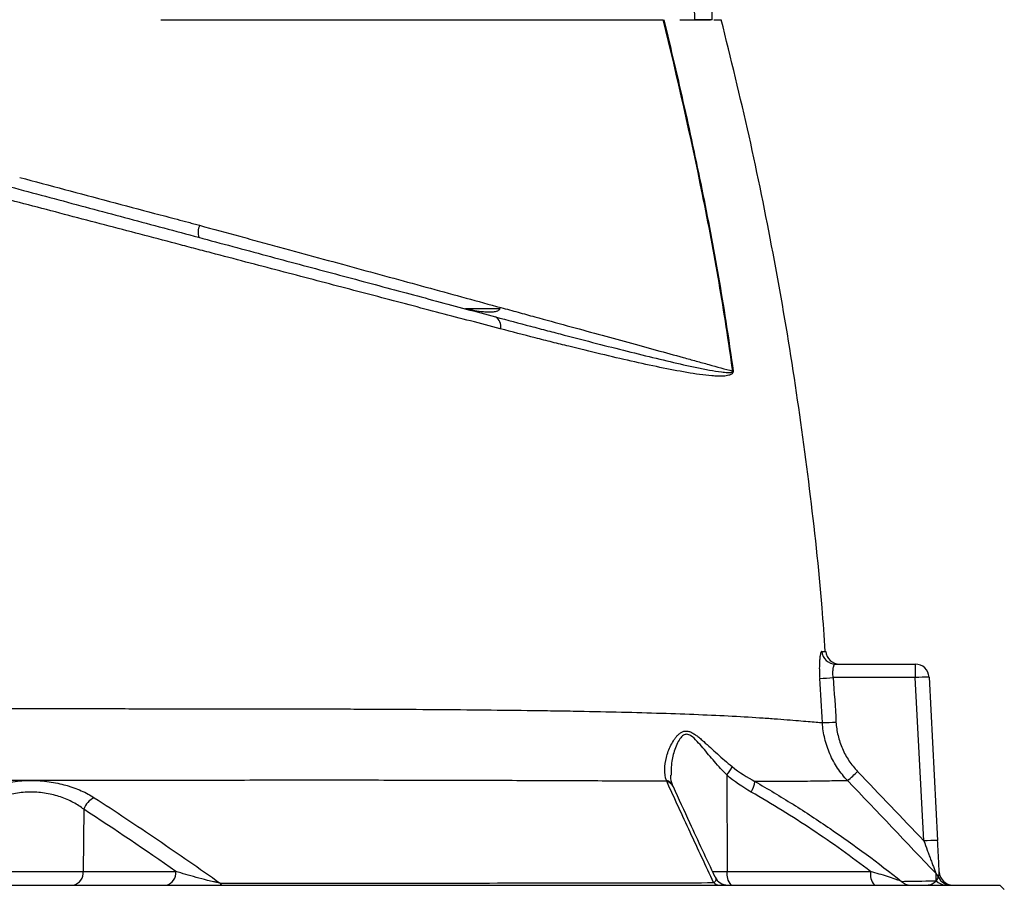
# Model space of a CAD drawing. Header units: millimetres. Extents: x 7 to 1569, y 11 to 2128.
# Tile 19 of 20: x 1185 to 1399, y 1645 to 1833. Entities that reach past the tile are written whole.
import ezdxf

# ---------------------------------------------------------------- set-up
doc = ezdxf.new("R2010")
doc.units = ezdxf.units.MM

msp = doc.modelspace()

# ---------------------------------------------------------------- linework, layer by layer
at = {"color": 7, "linetype": 'Continuous', "lineweight": 25}
for p, q in [((1282.04, 1770.51), (1289.61, 1770.51)), ((1362.45, 1693.26), (1379.77, 1693.26)), ((1379.77, 1693.26), (1379.77, 1690.32)), ((1379.77, 1690.32), (1361.95, 1690.32)), ((1381.63, 1654.83), (1379.77, 1690.32)), ((1382.77, 1690.42), (1384.63, 1654.94)), ((1338.82, 1669.18), (1338.92, 1648.21)), ((1199.14, 1661.71), (1198.97, 1648.21)), ((1176.27, 1648.21), (1198.97, 1648.21)), ((1198.97, 1648.21), (1219.12, 1648.21)), ((1338.92, 1648.21), (1370.08, 1648.21)), ((977.12, 1645.26), (1398.12, 1645.26)), ((1399.12, 1644.26), (1398.12, 1645.26))]:
    msp.add_line(p, q, dxfattribs=at)
at = {"color": 8, "linetype": 'Continuous', "lineweight": 25}
msp.add_line((1335.65, 1648.21), (1338.92, 1648.21), dxfattribs=at)
at = {"color": 7, "linetype": 'Continuous', "lineweight": 25, "flags": 128}
msp.add_lwpolyline([(1229.08, 1645.26), (1229.04, 1645.27), (1228.99, 1645.29), (1228.95, 1645.32), (1228.91, 1645.37), (1228.87, 1645.43), (1228.84, 1645.5), (1228.8, 1645.58), (1228.76, 1645.68)], dxfattribs=at)
at = {"color": 7, "linetype": 'Continuous', "lineweight": 25}
for centre, radius, start, end in [((1227.85, 1787.06), 3.89, 156.8322, 196.306), ((1287.45, 1766.74), 2.26, 343.6903, 60.3774), ((1341.08, 1745.46), 11.51, 94.3944, 94.8726), ((1362.46, 1696.25), 2.99, 184.1611, 269.7904), ((1363.32, 1696.26), 3, 184.385, 269.5595), ((1379.77, 1690.26), 3, 3, 90), ((1357.15, 1752.51), 62.38, 271.7129, 274.42), ((1382.77, 1647.4), 43.03, 90.0042, 93.997), ((1358.49, 1742.88), 62.35, 271.0321, 273.7409), ((1332.98, 1674.23), 7.72, 319.1807, 335.2748), ((1314.55, 1723.99), 75.49, 312.0371, 314.2712), ((1339.02, 1668.57), 5.99, 328.6391, 352.0229), ((1203.1, 1660.45), 4.16, 114.3492, 162.3403), ((1384.63, 1611.91), 43.03, 90.0042, 93.997), ((1196.33, 1647.87), 2.66, 281.2255, 7.3001), ((1216.48, 1647.87), 2.66, 281.2255, 7.3001), ((1342.33, 1647.54), 3.48, 168.8058, 220.7047), ((1373.5, 1647.54), 3.48, 168.8058, 220.7047), ((1382.13, 1645.67), 2.98, 25.894, 43.8328), ((1387.98, 1648.26), 3, 183, 270), ((1337.26, 1647.12), 1.86, 226.2499, 268.9056), ((1339.02, 1648.26), 3, 204.8653, 269.9998), ((1378.72, 1648.03), 2.77, 225.6315, 269.7583), ((1386.46, 1648.21), 2.95, 223.5048, 269.9325), ((1387.52, 1648.26), 3, 205.521, 269.9833)]:
    msp.add_arc(centre, radius, start, end, dxfattribs=at)
at = {"color": 8, "linetype": 'Continuous', "lineweight": 25}
for centre, radius, start, end in [((1325.08, 1665.83), 2.25, 25.0271, 74.0377), ((1325.15, 1665.61), 2.27, 25.5986, 74.2641)]:
    msp.add_arc(centre, radius, start, end, dxfattribs=at)
at = {"color": 7, "linetype": 'Continuous', "lineweight": 25}
msp.add_ellipse((1237.62, 2316.45), major_axis=(0, 2453.33), ratio=0.040761, start_param=4.514143, end_param=4.564285, dxfattribs=at)
for points, knots in [([(1331.9, 1833.26), (1331.76, 1835.8), (1331.61, 1838.34), (1331.27, 1843.42), (1331.08, 1845.96), (1330.74, 1849.76), (1330.62, 1851.03), (1330.35, 1853.56), (1330.21, 1854.82), (1329.96, 1856.71), (1329.87, 1857.34), (1329.67, 1858.6), (1329.56, 1859.23), (1329.31, 1860.47), (1329.17, 1861.1), (1328.9, 1862.01), (1328.79, 1862.31), (1328.59, 1862.74), (1328.52, 1862.89), (1328.37, 1863.08), (1328.32, 1863.14), (1328.19, 1863.23), (1328.11, 1863.26), (1328.03, 1863.26)], [0, 0, 0, 0, 0.25, 0.25, 0.5, 0.5, 0.625, 0.625, 0.75, 0.75, 0.8125, 0.8125, 0.875, 0.875, 0.9375, 0.9375, 0.96875, 0.96875, 0.984375, 0.984375, 0.992188, 0.992188, 1, 1, 1, 1]), ([(1215.83, 1833.26), (1216.26, 1833.26), (1217.11, 1833.26), (1218.39, 1833.26), (1219.67, 1833.26), (1220.94, 1833.26), (1222.21, 1833.26), (1223.48, 1833.26), (1224.75, 1833.26), (1226.02, 1833.26), (1227.28, 1833.26), (1228.54, 1833.26), (1229.8, 1833.26), (1231.06, 1833.26), (1234.62, 1833.26), (1240.43, 1833.26), (1248.38, 1833.26), (1256.17, 1833.26), (1263.78, 1833.26), (1271.19, 1833.26), (1278.36, 1833.26), (1285.28, 1833.26), (1291.94, 1833.26), (1298.3, 1833.26), (1304.35, 1833.26), (1310.08, 1833.26), (1314.17, 1833.26), (1316.87, 1833.26), (1318.31, 1833.26), (1319.72, 1833.26), (1321.09, 1833.26), (1322.44, 1833.26), (1323.76, 1833.26), (1324.61, 1833.26), (1325.03, 1833.26)], [0, 0, 0, 0, 0.009539, 0.019075, 0.02861, 0.038144, 0.047677, 0.057211, 0.066746, 0.076283, 0.085822, 0.095364, 0.104909, 0.114459, 0.124013, 0.186218, 0.248355, 0.310652, 0.373016, 0.435522, 0.497964, 0.560535, 0.623167, 0.685915, 0.748593, 0.811367, 0.874209, 0.892205, 0.910185, 0.928154, 0.946115, 0.964074, 0.982034, 1, 1, 1, 1]), ([(1340.11, 1756.92), (1339.22, 1763.35), (1338.23, 1769.76), (1336.04, 1782.55), (1334.84, 1788.92), (1330.99, 1808), (1328.09, 1820.66), (1325.03, 1833.26)], [0, 0, 0, 0, 0.25, 0.25, 0.5, 0.5, 1, 1, 1, 1]), ([(1325.15, 1833.26), (1326.67, 1826.96), (1328.15, 1820.64), (1331, 1807.99), (1332.36, 1801.64), (1334.93, 1788.93), (1336.13, 1782.55), (1338.32, 1769.76), (1339.32, 1763.35), (1340.2, 1756.93)], [0, 0, 0, 0, 0.25, 0.25, 0.5, 0.5, 0.75, 0.75, 1, 1, 1, 1]), ([(1328.64, 1833.26), (1330.03, 1833.26), (1332.79, 1833.26), (1334.47, 1833.26), (1335.31, 1833.26)], [0, 0, 0, 0, 0.503633, 1, 1, 1, 1]), ([(1335.66, 1833.26), (1335.55, 1833.26), (1335.38, 1833.26), (1335.05, 1833.26), (1334.93, 1833.26), (1334.66, 1833.26), (1334.51, 1833.26), (1334.02, 1833.26), (1333.66, 1833.26), (1333.05, 1833.26), (1332.83, 1833.26), (1332.38, 1833.26), (1332.15, 1833.26), (1331.9, 1833.26)], [0, 0, 0, 0, 0.25, 0.25, 0.375, 0.375, 0.5, 0.5, 0.75, 0.75, 0.875, 0.875, 1, 1, 1, 1]), ([(1336.01, 1833.26), (1336.4, 1833.26), (1337.43, 1833.26), (1337.55, 1833.26), (1337.62, 1833.26)], [0, 0, 0, 0, 0.379644, 1, 1, 1, 1]), ([(1360.23, 1696.03), (1360.01, 1699.19), (1359.2, 1710.97), (1356.92, 1731.32), (1353.41, 1757.03), (1349, 1782.6), (1343.83, 1808.05), (1339.69, 1824.86), (1337.62, 1833.26)], [0, 0, 0, 0, 0.068231, 0.25452, 0.440793, 0.627098, 0.813484, 1, 1, 1, 1]), ([(1173.48, 1799.54), (1174.76, 1799.2), (1176.04, 1798.85), (1178.61, 1798.17), (1179.9, 1797.82), (1183.75, 1796.79), (1186.32, 1796.1), (1194, 1794.04), (1199.09, 1792.68), (1209.24, 1789.96), (1214.28, 1788.61), (1221.82, 1786.59), (1224.33, 1785.91), (1229.33, 1784.57), (1231.8, 1783.91), (1239.12, 1781.95), (1243.89, 1780.67), (1253.27, 1778.16), (1257.87, 1776.93), (1266.93, 1774.5), (1271.37, 1773.31), (1280.1, 1770.97), (1284.38, 1769.83), (1288.57, 1768.7)], [0, 0, 0, 0, 0.03125, 0.03125, 0.0625, 0.0625, 0.125, 0.125, 0.25, 0.25, 0.375, 0.375, 0.4375, 0.4375, 0.5, 0.5, 0.625, 0.625, 0.75, 0.75, 0.875, 0.875, 1, 1, 1, 1]), ([(1185.2, 1798.98), (1191.71, 1797.25), (1198.22, 1795.52), (1207.99, 1792.93), (1211.25, 1792.06), (1216.14, 1790.76), (1218.58, 1790.11), (1221.43, 1789.36), (1222.65, 1789.03), (1223.46, 1788.82), (1223.87, 1788.7), (1224.27, 1788.59)], [0, 0, 0, 0, 0.5, 0.5, 0.75, 0.75, 0.875, 0.9375, 0.96875, 0.96875, 1, 1, 1, 1]), ([(1289.62, 1766.11), (1285.36, 1767.23), (1281, 1768.37), (1272.13, 1770.69), (1267.61, 1771.88), (1258.4, 1774.3), (1253.71, 1775.53), (1244.18, 1778.04), (1239.32, 1779.31), (1231.87, 1781.27), (1229.36, 1781.93), (1225.54, 1782.93), (1224.27, 1783.27), (1221.7, 1783.94), (1220.42, 1784.28), (1213.99, 1785.97), (1208.83, 1787.32), (1198.47, 1790.04), (1193.28, 1791.4), (1185.46, 1793.45), (1182.84, 1794.14), (1178.92, 1795.17), (1177.61, 1795.51), (1174.99, 1796.2), (1173.69, 1796.54), (1172.38, 1796.88)], [0, 0, 0, 0, 0.125, 0.125, 0.25, 0.25, 0.375, 0.375, 0.5, 0.5, 0.5625, 0.5625, 0.59375, 0.59375, 0.625, 0.625, 0.75, 0.75, 0.875, 0.875, 0.9375, 0.9375, 0.96875, 0.96875, 1, 1, 1, 1]), ([(1224.27, 1788.59), (1227.21, 1787.79), (1230.12, 1787), (1234.47, 1785.81), (1235.92, 1785.42), (1238.8, 1784.63), (1240.23, 1784.24), (1247.35, 1782.3), (1252.92, 1780.78), (1263.85, 1777.8), (1269.19, 1776.34), (1279.65, 1773.48), (1284.77, 1772.08), (1291.01, 1770.38), (1292.25, 1770.04), (1294.7, 1769.37), (1295.91, 1769.04), (1299.51, 1768.05), (1301.85, 1767.41), (1308.75, 1765.53), (1313.14, 1764.32), (1321.55, 1762.02), (1325.55, 1760.92), (1330.3, 1759.62), (1331.24, 1759.36), (1333.09, 1758.85), (1334, 1758.6), (1336.7, 1757.86), (1338.43, 1757.38), (1340.11, 1756.92)], [0, 0, 0, 0, 0.0625, 0.0625, 0.09375, 0.09375, 0.125, 0.125, 0.25, 0.25, 0.375, 0.375, 0.5, 0.5, 0.53125, 0.53125, 0.5625, 0.5625, 0.625, 0.625, 0.75, 0.75, 0.875, 0.875, 0.90625, 0.90625, 0.9375, 0.9375, 1, 1, 1, 1]), ([(1282.04, 1770.51), (1282.71, 1770.36), (1283.37, 1770.23), (1284.68, 1770), (1285.33, 1769.91), (1286.3, 1769.82), (1286.62, 1769.79), (1287.26, 1769.77), (1287.58, 1769.77), (1288.21, 1769.81), (1288.52, 1769.85), (1288.97, 1769.98), (1289.12, 1770.04), (1289.33, 1770.17), (1289.4, 1770.22), (1289.52, 1770.34), (1289.58, 1770.42), (1289.61, 1770.51)], [0, 0, 0, 0, 0.25, 0.25, 0.5, 0.5, 0.625, 0.625, 0.75, 0.75, 0.875, 0.875, 0.9375, 0.9375, 0.96875, 0.96875, 1, 1, 1, 1]), ([(1288.57, 1768.7), (1291.15, 1768.01), (1293.69, 1767.33), (1297.43, 1766.35), (1298.67, 1766.02), (1301.11, 1765.38), (1302.32, 1765.06), (1308.28, 1763.51), (1312.84, 1762.34), (1319.33, 1760.71), (1321.43, 1760.19), (1325.53, 1759.2), (1327.52, 1758.73), (1330.42, 1758.09), (1331.37, 1757.88), (1333.24, 1757.49), (1334.16, 1757.3), (1335.96, 1756.97), (1336.84, 1756.83), (1338.13, 1756.67), (1338.55, 1756.62), (1339.18, 1756.6), (1339.38, 1756.6), (1339.69, 1756.63), (1339.79, 1756.64), (1339.94, 1756.69), (1339.98, 1756.71), (1340.05, 1756.75), (1340.07, 1756.77), (1340.1, 1756.81), (1340.11, 1756.83), (1340.11, 1756.87), (1340.11, 1756.9), (1340.11, 1756.92)], [0, 0, 0, 0, 0.125, 0.125, 0.1875, 0.1875, 0.25, 0.25, 0.5, 0.5, 0.625, 0.625, 0.75, 0.75, 0.8125, 0.8125, 0.875, 0.875, 0.9375, 0.9375, 0.96875, 0.96875, 0.984375, 0.984375, 0.992188, 0.992188, 0.996094, 0.996094, 0.998047, 0.998047, 0.999023, 0.999023, 1, 1, 1, 1]), ([(1340.2, 1756.93), (1340.21, 1756.88), (1340.21, 1756.83), (1340.21, 1756.73), (1340.2, 1756.69), (1340.16, 1756.57), (1340.13, 1756.51), (1340.02, 1756.36), (1339.94, 1756.29), (1339.76, 1756.18), (1339.67, 1756.13), (1339.48, 1756.06), (1339.39, 1756.03), (1339.1, 1755.95), (1338.9, 1755.91), (1338.51, 1755.86), (1338.3, 1755.84), (1337.69, 1755.8), (1337.28, 1755.8), (1336.44, 1755.83), (1336.01, 1755.85), (1334.71, 1755.96), (1333.82, 1756.06), (1332.01, 1756.31), (1331.08, 1756.45), (1328.25, 1756.94), (1326.29, 1757.31), (1322.26, 1758.15), (1320.18, 1758.6), (1313.77, 1760.05), (1309.25, 1761.13), (1303.31, 1762.6), (1302.11, 1762.9), (1299.68, 1763.51), (1298.45, 1763.83), (1294.72, 1764.78), (1292.19, 1765.43), (1289.62, 1766.11)], [0, 0, 0, 0, 0.001953, 0.001953, 0.003906, 0.003906, 0.007813, 0.007813, 0.015625, 0.015625, 0.023438, 0.023438, 0.03125, 0.03125, 0.046875, 0.046875, 0.0625, 0.0625, 0.09375, 0.09375, 0.125, 0.125, 0.1875, 0.1875, 0.25, 0.25, 0.375, 0.375, 0.5, 0.5, 0.75, 0.75, 0.8125, 0.8125, 0.875, 0.875, 1, 1, 1, 1]), ([(1359.48, 1696.03), (1359.44, 1696.03), (1359.39, 1696), (1359.3, 1695.84), (1359.25, 1695.73), (1359.19, 1695.51), (1359.17, 1695.42), (1359.13, 1695.24), (1359.11, 1695.14), (1359.06, 1694.82), (1359.03, 1694.57), (1358.99, 1694.03), (1358.97, 1693.73), (1358.94, 1693.09), (1358.93, 1692.75), (1358.93, 1692.22), (1358.93, 1692.04), (1358.94, 1691.67), (1358.95, 1691.48), (1358.96, 1690.92), (1358.98, 1690.54), (1359.01, 1690.16)], [0, 0, 0, 0, 0.125, 0.125, 0.25, 0.25, 0.3125, 0.3125, 0.375, 0.375, 0.5, 0.5, 0.625, 0.625, 0.75, 0.75, 0.8125, 0.8125, 0.875, 0.875, 1, 1, 1, 1]), ([(1361.95, 1690.32), (1361.93, 1690.51), (1361.91, 1690.71), (1361.88, 1691.09), (1361.88, 1691.28), (1361.88, 1691.64), (1361.89, 1691.81), (1361.92, 1692.13), (1361.94, 1692.28), (1361.99, 1692.55), (1362.02, 1692.67), (1362.09, 1692.89), (1362.13, 1692.98), (1362.22, 1693.12), (1362.26, 1693.17), (1362.35, 1693.25), (1362.4, 1693.26), (1362.45, 1693.26)], [0, 0, 0, 0, 0.125, 0.125, 0.25, 0.25, 0.375, 0.375, 0.5, 0.5, 0.625, 0.625, 0.75, 0.75, 0.875, 0.875, 1, 1, 1, 1]), ([(1045.93, 1683.87), (1047.66, 1683.86), (1049.55, 1683.85), (1053.63, 1683.83), (1055.84, 1683.81), (1059.38, 1683.8), (1060.6, 1683.79), (1063.11, 1683.78), (1064.41, 1683.77), (1068.43, 1683.76), (1071.23, 1683.74), (1080, 1683.71), (1086.32, 1683.69), (1094.81, 1683.67), (1096.54, 1683.66), (1100.06, 1683.66), (1101.85, 1683.65), (1107.3, 1683.64), (1111.01, 1683.63), (1122.34, 1683.61), (1130.17, 1683.6), (1142.33, 1683.59), (1146.45, 1683.59), (1152.75, 1683.59), (1154.85, 1683.59), (1159.07, 1683.59), (1161.18, 1683.59), (1171.74, 1683.58), (1180.24, 1683.58), (1193.06, 1683.58), (1197.35, 1683.58), (1202.72, 1683.58), (1203.8, 1683.58), (1205.94, 1683.58), (1207.01, 1683.58), (1210.21, 1683.57), (1212.33, 1683.57), (1218.65, 1683.57), (1222.81, 1683.57), (1228.98, 1683.56), (1231.03, 1683.56), (1235.11, 1683.55), (1237.13, 1683.54), (1243.19, 1683.54), (1247.18, 1683.53), (1253.13, 1683.52), (1255.1, 1683.51), (1259, 1683.5), (1260.94, 1683.49), (1270.52, 1683.45), (1277.9, 1683.4), (1288.55, 1683.29), (1292.03, 1683.25), (1297.14, 1683.19), (1298.82, 1683.16), (1302.16, 1683.11), (1303.81, 1683.09), (1311.9, 1682.94), (1317.94, 1682.8), (1329.18, 1682.46), (1334.38, 1682.26), (1341.52, 1681.89), (1343.79, 1681.76), (1346.49, 1681.58), (1347.02, 1681.54), (1348.07, 1681.47), (1348.59, 1681.43), (1350.09, 1681.32), (1351.03, 1681.24), (1353.68, 1681.04), (1355.2, 1680.91), (1357.13, 1680.75), (1357.71, 1680.7), (1358.49, 1680.64), (1358.74, 1680.62), (1359.2, 1680.58), (1359.41, 1680.56), (1359.61, 1680.54)], [0, 0, 0, 0, 0.03125, 0.03125, 0.0625, 0.0625, 0.078125, 0.078125, 0.09375, 0.09375, 0.125, 0.125, 0.1875, 0.1875, 0.203125, 0.203125, 0.21875, 0.21875, 0.25, 0.25, 0.3125, 0.3125, 0.34375, 0.34375, 0.359375, 0.359375, 0.375, 0.375, 0.4375, 0.4375, 0.46875, 0.46875, 0.476562, 0.476562, 0.484375, 0.484375, 0.5, 0.5, 0.53125, 0.53125, 0.546875, 0.546875, 0.5625, 0.5625, 0.59375, 0.59375, 0.609375, 0.609375, 0.625, 0.625, 0.6875, 0.6875, 0.71875, 0.71875, 0.734375, 0.734375, 0.75, 0.75, 0.8125, 0.8125, 0.875, 0.875, 0.90625, 0.90625, 0.914062, 0.914062, 0.921875, 0.921875, 0.9375, 0.9375, 0.96875, 0.96875, 0.984375, 0.984375, 0.992188, 0.992188, 1, 1, 1, 1]), ([(1365.09, 1667.93), (1364.28, 1668.78), (1363.55, 1669.69), (1362.58, 1671.14), (1362.28, 1671.64), (1361.72, 1672.66), (1361.46, 1673.19), (1360.76, 1674.81), (1360.39, 1675.92), (1359.98, 1677.63), (1359.87, 1678.2), (1359.7, 1679.36), (1359.64, 1679.95), (1359.61, 1680.54)], [0, 0, 0, 0, 0.25, 0.25, 0.375, 0.375, 0.5, 0.5, 0.75, 0.75, 0.875, 0.875, 1, 1, 1, 1]), ([(1362.55, 1680.66), (1362.61, 1679.66), (1362.76, 1678.68), (1363.22, 1676.75), (1363.53, 1675.81), (1364.14, 1674.43), (1364.36, 1673.98), (1364.84, 1673.1), (1365.09, 1672.68), (1365.92, 1671.44), (1366.54, 1670.66), (1367.24, 1669.94)], [0, 0, 0, 0, 0.25, 0.25, 0.5, 0.5, 0.625, 0.625, 0.75, 0.75, 1, 1, 1, 1]), ([(1325.7, 1667.99), (1325.44, 1668.75), (1325.33, 1669.55), (1325.35, 1671.22), (1325.47, 1672.09), (1325.93, 1673.87), (1326.26, 1674.76), (1326.9, 1676.05), (1327.14, 1676.47), (1327.55, 1677.06), (1327.69, 1677.26), (1327.99, 1677.63), (1328.15, 1677.8), (1328.5, 1678.13), (1328.68, 1678.27), (1329.08, 1678.51), (1329.29, 1678.6), (1329.61, 1678.68), (1329.73, 1678.7), (1329.95, 1678.72), (1330.07, 1678.72), (1330.43, 1678.68), (1330.67, 1678.62), (1331.15, 1678.42), (1331.4, 1678.29), (1331.88, 1677.99), (1332.12, 1677.82), (1332.6, 1677.46), (1332.84, 1677.26), (1333.32, 1676.86), (1333.56, 1676.65), (1334.28, 1676.01), (1334.77, 1675.57), (1335.75, 1674.67), (1336.26, 1674.21), (1337.79, 1672.83), (1338.87, 1671.9), (1339.99, 1671)], [0, 0, 0, 0, 0.125, 0.125, 0.25, 0.25, 0.375, 0.375, 0.4375, 0.4375, 0.46875, 0.46875, 0.5, 0.5, 0.53125, 0.53125, 0.5625, 0.5625, 0.578125, 0.578125, 0.59375, 0.59375, 0.625, 0.625, 0.65625, 0.65625, 0.6875, 0.6875, 0.71875, 0.71875, 0.75, 0.75, 0.8125, 0.8125, 0.875, 0.875, 1, 1, 1, 1]), ([(1327.12, 1666.79), (1327.01, 1667.08), (1326.77, 1667.73), (1326.63, 1668.56), (1326.66, 1669.09), (1326.66, 1669.13)], [0, 0, 0, 0, 0.443555, 0.959351, 1, 1, 1, 1]), ([(1325.77, 1667.8), (1321.35, 1667.82), (1316.67, 1667.84), (1309.26, 1667.87), (1306.72, 1667.88), (1301.55, 1667.9), (1298.92, 1667.91), (1290.9, 1667.94), (1285.37, 1667.96), (1273.97, 1667.99), (1268.09, 1668), (1260.53, 1668.01), (1259.01, 1668.01), (1255.94, 1668.01), (1254.39, 1668.01), (1249.75, 1668.01), (1246.64, 1668.01), (1240.36, 1668.01), (1237.2, 1668.01), (1230.84, 1668), (1227.63, 1667.99), (1221.16, 1667.98), (1217.9, 1667.98), (1211.31, 1667.98), (1207.99, 1667.98), (1201.29, 1667.97), (1197.95, 1667.98), (1191.27, 1667.97), (1187.94, 1667.98), (1177.97, 1667.98), (1171.36, 1667.98), (1161.47, 1667.97), (1158.18, 1667.97), (1153.26, 1667.97), (1151.62, 1667.97), (1148.35, 1667.97), (1146.71, 1667.97), (1138.61, 1667.97), (1132.29, 1667.96), (1119.97, 1667.95), (1113.97, 1667.94), (1105.21, 1667.93), (1102.32, 1667.92), (1098.06, 1667.91), (1096.66, 1667.91), (1093.88, 1667.91), (1092.5, 1667.9), (1085.73, 1667.89), (1080.58, 1667.87), (1070.83, 1667.84), (1066.22, 1667.82), (1060.82, 1667.8), (1059.75, 1667.8), (1057.66, 1667.79), (1056.63, 1667.79), (1053.62, 1667.77), (1051.71, 1667.76), (1049.89, 1667.76)], [0, 0, 0, 0, 0.0625, 0.0625, 0.09375, 0.09375, 0.125, 0.125, 0.1875, 0.1875, 0.25, 0.25, 0.265625, 0.265625, 0.28125, 0.28125, 0.3125, 0.3125, 0.34375, 0.34375, 0.375, 0.375, 0.40625, 0.40625, 0.4375, 0.4375, 0.46875, 0.46875, 0.5, 0.5, 0.5625, 0.5625, 0.59375, 0.59375, 0.609375, 0.609375, 0.625, 0.625, 0.6875, 0.6875, 0.75, 0.75, 0.78125, 0.78125, 0.796875, 0.796875, 0.8125, 0.8125, 0.875, 0.875, 0.9375, 0.9375, 0.953125, 0.953125, 0.96875, 0.96875, 1, 1, 1, 1]), ([(1173.86, 1664.25), (1174.28, 1664.52), (1174.74, 1664.79), (1175.68, 1665.3), (1176.17, 1665.54), (1177.2, 1665.99), (1177.73, 1666.2), (1178.56, 1666.5), (1178.84, 1666.59), (1179.42, 1666.78), (1179.71, 1666.86), (1181.19, 1667.28), (1182.43, 1667.53), (1184.36, 1667.79), (1185.02, 1667.86), (1186.33, 1667.95), (1187.65, 1667.99), (1188.96, 1667.95), (1190.27, 1667.86), (1190.93, 1667.79), (1192.86, 1667.52), (1194.08, 1667.27), (1195.55, 1666.85), (1195.84, 1666.77), (1196.41, 1666.58), (1196.7, 1666.49), (1197.53, 1666.19), (1198.06, 1665.97), (1199.59, 1665.3), (1200.53, 1664.79), (1201.38, 1664.24)], [0, 0, 0, 0, 0.0625, 0.0625, 0.125, 0.125, 0.1875, 0.1875, 0.21875, 0.21875, 0.25, 0.25, 0.375, 0.375, 0.4375, 0.4375, 0.5, 0.5625, 0.5625, 0.625, 0.625, 0.75, 0.75, 0.78125, 0.78125, 0.8125, 0.8125, 0.875, 0.875, 1, 1, 1, 1]), ([(1335.97, 1645.78), (1334.27, 1649.42), (1332.57, 1653.06), (1329.17, 1660.39), (1327.47, 1664.08), (1325.77, 1667.8)], [0, 0, 0, 0, 0.5, 0.5, 1, 1, 1, 1]), ([(1327.21, 1666.59), (1327.19, 1666.63), (1327.16, 1666.69), (1327.13, 1666.76), (1327.12, 1666.78)], [0, 0, 0, 0, 0.700529, 1, 1, 1, 1]), ([(1336.29, 1647), (1334.46, 1650.9), (1331.42, 1657.37), (1328.41, 1663.97), (1327.21, 1666.59)], [0, 0, 0, 0, 0.603129, 1, 1, 1, 1]), ([(1365.09, 1667.93), (1364.91, 1667.92), (1364.7, 1667.92), (1364.27, 1667.91), (1364.03, 1667.9), (1363.29, 1667.89), (1362.73, 1667.88), (1360.87, 1667.85), (1359.39, 1667.82), (1356.81, 1667.79), (1355.89, 1667.78), (1354.43, 1667.77), (1353.92, 1667.76), (1352.89, 1667.75), (1352.37, 1667.75), (1349.7, 1667.74), (1347.41, 1667.73), (1344.95, 1667.74)], [0, 0, 0, 0, 0.0625, 0.0625, 0.125, 0.125, 0.25, 0.25, 0.5, 0.5, 0.625, 0.625, 0.6875, 0.6875, 0.75, 0.75, 1, 1, 1, 1]), ([(1344.95, 1667.74), (1347.74, 1666.15), (1350.49, 1664.5), (1355.93, 1661.1), (1358.61, 1659.33), (1366.57, 1653.9), (1371.74, 1650.06), (1376.79, 1646.05)], [0, 0, 0, 0, 0.25, 0.25, 0.5, 0.5, 1, 1, 1, 1]), ([(1199.14, 1661.71), (1198.44, 1662.25), (1197.67, 1662.75), (1196.41, 1663.42), (1195.97, 1663.64), (1195.05, 1664.03), (1194.57, 1664.22), (1193.09, 1664.72), (1192.06, 1664.98), (1190.44, 1665.25), (1189.88, 1665.32), (1188.76, 1665.42), (1187.64, 1665.46), (1186.53, 1665.42), (1185.41, 1665.33), (1184.85, 1665.26), (1183.22, 1664.99), (1182.18, 1664.73), (1180.69, 1664.23), (1180.21, 1664.05), (1179.29, 1663.65), (1178.85, 1663.44), (1177.58, 1662.76), (1176.8, 1662.26), (1176.1, 1661.72)], [0, 0, 0, 0, 0.125, 0.125, 0.1875, 0.1875, 0.25, 0.25, 0.375, 0.375, 0.4375, 0.4375, 0.5, 0.5625, 0.5625, 0.625, 0.625, 0.75, 0.75, 0.8125, 0.8125, 0.875, 0.875, 1, 1, 1, 1]), ([(1370.08, 1648.21), (1365.93, 1651.36), (1361.7, 1654.38), (1353.05, 1660.14), (1348.64, 1662.87), (1344.13, 1665.45)], [0, 0, 0, 0, 0.5, 0.5, 1, 1, 1, 1]), ([(1201.38, 1664.24), (1205.99, 1661.27), (1210.57, 1658.22), (1219.69, 1652.02), (1224.24, 1648.87), (1228.76, 1645.68)], [0, 0, 0, 0, 0.5, 0.5, 1, 1, 1, 1]), ([(1381.63, 1654.83), (1381.88, 1654.17), (1382.12, 1653.51), (1382.49, 1652.52), (1382.61, 1652.2), (1382.85, 1651.54), (1382.97, 1651.22), (1383.21, 1650.58), (1383.33, 1650.26), (1383.56, 1649.64), (1383.68, 1649.34), (1383.84, 1648.91), (1383.89, 1648.76), (1383.99, 1648.49), (1384.04, 1648.36), (1384.13, 1648.12), (1384.17, 1648.01), (1384.24, 1647.83), (1384.27, 1647.77), (1384.28, 1647.73)], [0, 0, 0, 0, 0.25, 0.25, 0.375, 0.375, 0.5, 0.5, 0.625, 0.625, 0.75, 0.75, 0.8125, 0.8125, 0.875, 0.875, 0.9375, 0.9375, 1, 1, 1, 1]), ([(1384.99, 1648.11), (1384.96, 1648.6), (1384.93, 1649.12), (1384.88, 1650.22), (1384.84, 1650.79), (1384.78, 1651.95), (1384.75, 1652.54), (1384.69, 1653.73), (1384.66, 1654.33), (1384.63, 1654.94)], [0, 0, 0, 0, 0.25, 0.25, 0.5, 0.5, 0.75, 0.75, 1, 1, 1, 1]), ([(1228.76, 1645.68), (1228.51, 1645.72), (1228.27, 1645.77), (1227.79, 1645.87), (1227.56, 1645.92), (1226.87, 1646.07), (1226.43, 1646.17), (1225.15, 1646.49), (1224.34, 1646.7), (1222.77, 1647.13), (1222.01, 1647.35), (1220.54, 1647.78), (1219.82, 1648), (1219.12, 1648.21)], [0, 0, 0, 0, 0.0625, 0.0625, 0.125, 0.125, 0.25, 0.25, 0.5, 0.5, 0.75, 0.75, 1, 1, 1, 1]), ([(1376.79, 1646.05), (1376.61, 1646.12), (1376.39, 1646.2), (1375.92, 1646.37), (1375.67, 1646.46), (1374.87, 1646.72), (1374.3, 1646.91), (1373.14, 1647.28), (1372.54, 1647.47), (1371.33, 1647.84), (1370.71, 1648.02), (1370.08, 1648.21)], [0, 0, 0, 0, 0.125, 0.125, 0.25, 0.25, 0.5, 0.5, 0.75, 0.75, 1, 1, 1, 1]), ([(1384.81, 1646.97), (1384.82, 1647), (1384.82, 1647.06), (1384.85, 1647.23), (1384.88, 1647.34), (1384.92, 1647.55), (1384.95, 1647.67), (1384.98, 1647.89), (1384.99, 1648), (1384.99, 1648.11)], [0, 0, 0, 0, 0.25, 0.25, 0.5, 0.5, 0.75, 0.75, 1, 1, 1, 1]), ([(1228.76, 1645.68), (1231.34, 1645.68), (1233.91, 1645.68), (1239.01, 1645.68), (1241.56, 1645.68), (1249.11, 1645.68), (1254.07, 1645.68), (1268.71, 1645.68), (1278.16, 1645.69), (1296.41, 1645.71), (1305.03, 1645.72), (1317.22, 1645.74), (1321.16, 1645.74), (1328.79, 1645.76), (1332.46, 1645.77), (1335.97, 1645.78)], [0, 0, 0, 0, 0.0625, 0.0625, 0.125, 0.125, 0.25, 0.25, 0.5, 0.5, 0.75, 0.75, 0.875, 0.875, 1, 1, 1, 1]), ([(1376.79, 1646.05), (1377.63, 1646.07), (1378.41, 1646.08), (1379.89, 1646.1), (1380.57, 1646.11), (1382.46, 1646.15), (1383.5, 1646.17), (1384.32, 1646.18)], [0, 0, 0, 0, 0.25, 0.25, 0.5, 0.5, 1, 1, 1, 1]), ([(1382.29, 1645.26), (1382.71, 1645.26), (1383.1, 1645.36), (1383.78, 1645.67), (1384.07, 1645.89), (1384.32, 1646.18)], [0, 0, 0, 0, 0.5, 0.5, 1, 1, 1, 1]), ([(1384.32, 1646.18), (1384.46, 1646.34), (1384.56, 1646.48), (1384.72, 1646.74), (1384.77, 1646.86), (1384.81, 1646.97)], [0, 0, 0, 0, 0.5, 0.5, 1, 1, 1, 1])]:
    msp.add_open_spline(points, degree=3, knots=knots, dxfattribs=at)
at = {"color": 8, "linetype": 'Continuous', "lineweight": 25}
for points, knots in [([(1359.48, 1696.03), (1359.73, 1696.03), (1360.22, 1696.03), (1360.29, 1696.03), (1360.32, 1696.03)], [0, 0, 0, 0, 0.499106, 1, 1, 1, 1]), ([(1338.82, 1669.18), (1338.37, 1669.65), (1336.99, 1671.09), (1334.84, 1673.59), (1332.78, 1676.11), (1331.21, 1677.67), (1330.14, 1678.1), (1329.3, 1677.84), (1328.56, 1677.01), (1327.91, 1675.8), (1327.23, 1673.88), (1326.7, 1671.59), (1326.71, 1669.88), (1326.71, 1669.13)], [0, 0, 0, 0, 0.069961, 0.214425, 0.361281, 0.442103, 0.487815, 0.533259, 0.590062, 0.662334, 0.734804, 0.884034, 1, 1, 1, 1]), ([(1336.28, 1646.99), (1336.3, 1646.97), (1336.45, 1646.78), (1336.45, 1646.41), (1336.42, 1646.01), (1336.04, 1645.82), (1335.97, 1645.78)], [0, 0, 0, 0, 0.057513, 0.44119, 0.892049, 1, 1, 1, 1])]:
    msp.add_open_spline(points, degree=3, knots=knots, dxfattribs=at)
at = {"color": 7, "linetype": 'Continuous', "lineweight": 25}
for points in [[(1359.61, 1680.54), (1359.43, 1683.75), (1359.23, 1686.95), (1359.01, 1690.16)], [(1361.95, 1690.32), (1362.17, 1687.1), (1362.37, 1683.88), (1362.55, 1680.66)], [(1339.99, 1671), (1341.55, 1669.74), (1343.21, 1668.67), (1344.95, 1667.74)], [(1344.13, 1665.45), (1342.25, 1666.52), (1340.47, 1667.75), (1338.82, 1669.18)], [(1367.24, 1669.94), (1372.05, 1664.92), (1376.85, 1659.88), (1381.63, 1654.83)], [(1325.77, 1667.8), (1325.75, 1667.86), (1325.72, 1667.93), (1325.7, 1667.99)], [(1384.28, 1647.73), (1377.91, 1654.48), (1371.51, 1661.22), (1365.09, 1667.93)], [(1219.12, 1648.21), (1212.5, 1652.83), (1205.85, 1657.35), (1199.14, 1661.71)], [(1384.32, 1646.18), (1384.31, 1646.79), (1384.29, 1647.31), (1384.28, 1647.73)]]:
    msp.add_open_spline(points, degree=3, dxfattribs=at)

doc.saveas('drawing.dxf')
